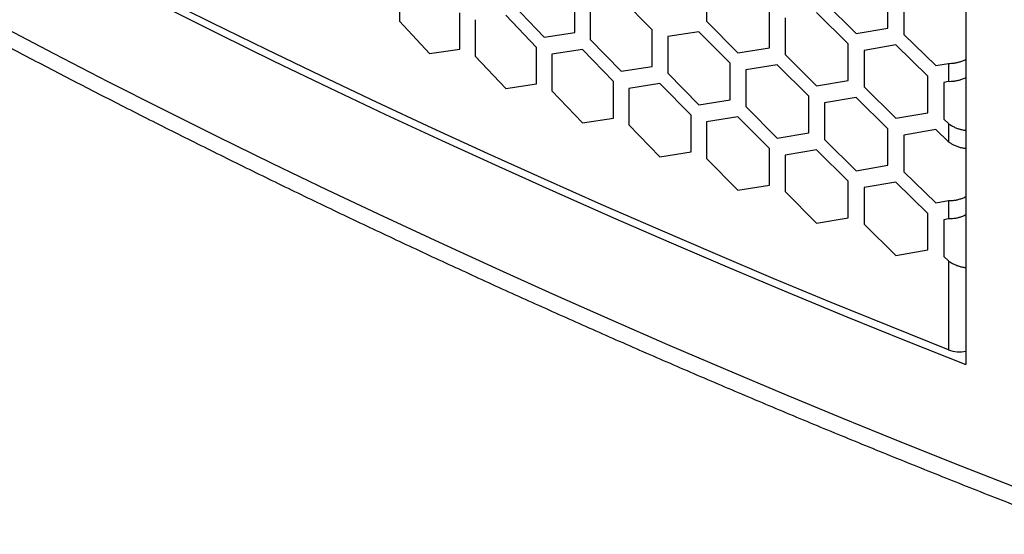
# Model space of a CAD drawing. Header units: millimetres. Extents: x 16448 to 19047, y 3049 to 4868.
# Tile 18 of 41: x 18468 to 18592, y 3754 to 3819. Entities that reach past the tile are written whole.
import ezdxf

# ---------------------------------------------------------------- set-up
doc = ezdxf.new("R2010")
doc.units = ezdxf.units.MM
doc.layers.add('1', color=7, linetype='Continuous')
doc.layers.add('5', color=251, linetype='Continuous')

msp = doc.modelspace()

# ---------------------------------------------------------------- linework, layer by layer
at = {"layer": '1'}
msp.add_line((18586.721, 4355.068), (18586.721, 3775.683), dxfattribs=at)
at = {"layer": '1', "flags": 128}
for points in [[(18466.025, 3830.95), (18472.745, 3827.434), (18479.516, 3823.951), (18486.335, 3820.499), (18493.204, 3817.08), (18500.121, 3813.694), (18507.085, 3810.34), (18514.097, 3807.02), (18521.156, 3803.733), (18528.262, 3800.479), (18535.413, 3797.259), (18542.61, 3794.073), (18549.852, 3790.922), (18557.139, 3787.804), (18564.47, 3784.722), (18571.844, 3781.674), (18579.261, 3778.661), (18586.721, 3775.683)], [(18465.889, 3818.124), (18472.584, 3814.621), (18479.329, 3811.149), (18486.122, 3807.709), (18492.963, 3804.302), (18499.853, 3800.927), (18506.79, 3797.584), (18513.775, 3794.274), (18520.805, 3790.998), (18527.882, 3787.754), (18535.005, 3784.544), (18542.173, 3781.368), (18549.386, 3778.226), (18556.643, 3775.118), (18563.943, 3772.044), (18571.287, 3769.005), (18578.674, 3766), (18586.103, 3763.03), (18593.573, 3760.096)]]:
    msp.add_lwpolyline(points, dxfattribs=at)
at = {"layer": '1'}
msp.add_open_spline([(18291.162, 3934.088), (18291.989, 3933.369), (18294.388, 3931.285), (18298.398, 3927.853), (18303.21, 3923.798), (18308.077, 3919.766), (18312.996, 3915.755), (18317.968, 3911.766), (18322.993, 3907.8), (18328.071, 3903.857), (18333.2, 3899.936), (18338.381, 3896.039), (18343.613, 3892.165), (18348.897, 3888.314), (18354.231, 3884.487), (18359.616, 3880.684), (18365.051, 3876.906), (18370.535, 3873.152), (18376.069, 3869.422), (18381.652, 3865.718), (18387.284, 3862.038), (18392.965, 3858.384), (18398.693, 3854.755), (18404.47, 3851.153), (18410.294, 3847.576), (18416.165, 3844.025), (18422.082, 3840.5), (18428.046, 3837.002), (18434.057, 3833.531), (18440.112, 3830.087), (18446.213, 3826.67), (18452.36, 3823.281), (18458.55, 3819.918), (18464.785, 3816.584), (18471.064, 3813.278), (18477.386, 3809.999), (18483.752, 3806.749), (18490.16, 3803.528), (18496.611, 3800.335), (18503.103, 3797.171), (18509.637, 3794.037), (18516.213, 3790.931), (18522.829, 3787.855), (18529.486, 3784.808), (18536.182, 3781.791), (18542.919, 3778.804), (18549.694, 3775.848), (18556.509, 3772.921), (18563.362, 3770.025), (18570.253, 3767.16), (18577.181, 3764.325), (18584.147, 3761.521), (18591.15, 3758.749), (18597.195, 3756.394), (18600.911, 3754.968), (18602.27, 3754.446)], degree=3, knots=[0, 0, 0, 0, 0.0101116, 0.0293023, 0.0484932, 0.0676845, 0.0868763, 0.1060683, 0.1252607, 0.1444534, 0.1636463, 0.1828395, 0.2020329, 0.2212264, 0.2404201, 0.259614, 0.2788079, 0.298002, 0.3171961, 0.3363903, 0.3555845, 0.3747787, 0.3939729, 0.4131671, 0.4323613, 0.4515554, 0.4707495, 0.4899434, 0.5091373, 0.5283311, 0.5475248, 0.5667184, 0.5859118, 0.6051051, 0.6242983, 0.6434913, 0.6626842, 0.6818769, 0.7010694, 0.7202618, 0.7394539, 0.7586459, 0.7778377, 0.7970293, 0.8162207, 0.8354119, 0.8546029, 0.8737937, 0.8929843, 0.9121747, 0.9313649, 0.9505549, 0.9697446, 0.9889341, 1, 1, 1, 1], dxfattribs=at)
at = {"layer": '5'}
for p, q in [((18515.822, 3823.257), (18515.822, 3818.675)), ((18554.278, 3823.251), (18554.278, 3818.669)), ((18537.774, 3817.263), (18537.774, 3821.845)), ((18547.454, 3817.597), (18543.572, 3821.58)), ((18576.971, 3817.824), (18576.971, 3822.406)), ((18578.963, 3821.601), (18578.963, 3817.019)), ((18530.089, 3820.706), (18533.925, 3816.689)), ((18539.704, 3820.991), (18539.704, 3816.409)), ((18569.031, 3821.069), (18572.994, 3817.15)), ((18523.408, 3815.159), (18523.408, 3819.741)), ((18525.313, 3818.868), (18525.313, 3814.286)), ((18532.965, 3815.401), (18529.132, 3819.421)), ((18562.124, 3815.349), (18562.124, 3819.931)), ((18564.093, 3819.108), (18564.093, 3814.525)), ((18572.002, 3815.838), (18568.042, 3819.759)), ((18515.822, 3818.675), (18519.608, 3814.621)), ((18554.278, 3818.669), (18558.194, 3814.713)), ((18572.994, 3817.15), (18576.971, 3817.824)), ((18533.925, 3816.689), (18537.774, 3817.263)), ((18539.704, 3816.409), (18543.572, 3812.415)), ((18547.454, 3813.014), (18547.454, 3817.597)), ((18553.301, 3817.368), (18549.4, 3816.754)), ((18549.4, 3816.754), (18549.4, 3812.172)), ((18557.214, 3813.41), (18553.301, 3817.368)), ((18578.963, 3817.019), (18582.958, 3813.126)), ((18519.608, 3814.621), (18523.408, 3815.159)), ((18532.965, 3810.819), (18532.965, 3815.401)), ((18558.194, 3814.713), (18562.124, 3815.349)), ((18572.002, 3811.255), (18572.002, 3815.838)), ((18577.967, 3815.703), (18573.987, 3815.027)), ((18581.958, 3811.807), (18577.967, 3815.703)), ((18525.313, 3814.286), (18529.132, 3810.256)), ((18538.739, 3815.117), (18534.886, 3814.54)), ((18534.886, 3814.54), (18534.886, 3809.958)), ((18542.604, 3811.122), (18538.739, 3815.117)), ((18564.093, 3814.525), (18568.042, 3810.594)), ((18573.987, 3815.027), (18573.987, 3810.444)), ((18543.572, 3812.415), (18547.454, 3813.014)), ((18557.214, 3808.827), (18557.214, 3813.41)), ((18563.108, 3813.218), (18559.176, 3812.58)), ((18567.053, 3809.285), (18563.108, 3813.218)), ((18582.958, 3813.126), (18584.543, 3813.402)), ((18584.543, 3813.402), (18584.543, 3811.11)), ((18549.4, 3812.172), (18553.301, 3808.204)), ((18559.176, 3812.58), (18559.176, 3807.997)), ((18581.958, 3807.225), (18581.958, 3811.807)), ((18529.132, 3810.256), (18532.965, 3810.819)), ((18542.604, 3806.539), (18542.604, 3811.122)), ((18548.426, 3810.875), (18544.542, 3810.273)), ((18544.542, 3810.273), (18544.542, 3805.691)), ((18552.324, 3806.904), (18548.426, 3810.875)), ((18568.042, 3810.594), (18572.002, 3811.255)), ((18573.987, 3810.444), (18577.967, 3806.538)), ((18584.543, 3811.11), (18583.958, 3811.009)), ((18583.958, 3811.009), (18583.958, 3806.426)), ((18534.886, 3809.958), (18538.739, 3805.953)), ((18567.053, 3804.703), (18567.053, 3809.285)), ((18572.994, 3809.131), (18569.031, 3808.467)), ((18576.971, 3805.223), (18572.994, 3809.131)), ((18553.301, 3808.204), (18557.214, 3808.827)), ((18559.176, 3807.997), (18563.108, 3804.054)), ((18569.031, 3808.467), (18569.031, 3803.885)), ((18538.739, 3805.953), (18542.604, 3806.539)), ((18552.324, 3802.321), (18552.324, 3806.904)), ((18558.194, 3806.694), (18554.278, 3806.067)), ((18562.124, 3802.748), (18558.194, 3806.694)), ((18577.967, 3806.538), (18581.958, 3807.225)), ((18544.542, 3805.691), (18548.426, 3801.71)), ((18554.278, 3806.067), (18554.278, 3801.485)), ((18583.958, 3806.426), (18584.543, 3805.859)), ((18584.543, 3805.859), (18584.543, 3803.568)), ((18563.108, 3804.054), (18567.053, 3804.703)), ((18576.971, 3800.64), (18576.971, 3805.223)), ((18582.958, 3805.107), (18578.963, 3804.418)), ((18578.963, 3804.418), (18578.963, 3799.836)), ((18584.543, 3803.568), (18582.958, 3805.107)), ((18569.031, 3803.885), (18572.994, 3799.967)), ((18548.426, 3801.71), (18552.324, 3802.321)), ((18562.124, 3798.165), (18562.124, 3802.748)), ((18568.042, 3802.575), (18564.093, 3801.924)), ((18564.093, 3801.924), (18564.093, 3797.342)), ((18572.002, 3798.654), (18568.042, 3802.575)), ((18554.278, 3801.485), (18558.194, 3797.529)), ((18572.994, 3799.967), (18576.971, 3800.64)), ((18578.963, 3799.836), (18582.958, 3795.942)), ((18558.194, 3797.529), (18562.124, 3798.165)), ((18572.002, 3794.072), (18572.002, 3798.654)), ((18577.967, 3798.519), (18573.987, 3797.843)), ((18581.958, 3794.623), (18577.967, 3798.519)), ((18564.093, 3797.342), (18568.042, 3793.411)), ((18573.987, 3797.843), (18573.987, 3793.261)), ((18582.958, 3795.942), (18584.543, 3796.218)), ((18584.543, 3796.218), (18584.543, 3793.927)), ((18581.958, 3790.041), (18581.958, 3794.623)), ((18568.042, 3793.411), (18572.002, 3794.072)), ((18573.987, 3793.261), (18577.967, 3789.355)), ((18584.543, 3793.927), (18583.958, 3793.825)), ((18583.958, 3793.825), (18583.958, 3789.243)), ((18577.967, 3789.355), (18581.958, 3790.041)), ((18583.958, 3789.243), (18584.543, 3788.675)), ((18584.543, 3788.675), (18584.543, 3777.539))]:
    msp.add_line(p, q, dxfattribs=at)
at = {"layer": '5', "flags": 128}
msp.add_lwpolyline([(18584.543, 3777.539), (18577.192, 3780.488), (18569.883, 3783.471), (18562.615, 3786.489), (18555.39, 3789.54), (18548.208, 3792.625), (18541.069, 3795.743), (18533.975, 3798.895), (18526.925, 3802.079), (18519.919, 3805.297), (18512.96, 3808.547), (18506.046, 3811.83), (18499.178, 3815.144), (18492.357, 3818.491), (18485.583, 3821.87), (18478.856, 3825.28), (18472.178, 3828.721), (18465.548, 3832.194)], dxfattribs=at)
at = {"layer": '5'}
msp.add_arc((18585.927, 3781.238), 3.95, 249.49615, 281.58979, dxfattribs=at)
for points, knots in [([(18584.543, 3813.402), (18584.668, 3813.4), (18584.921, 3813.398), (18585.341, 3813.447), (18585.778, 3813.538), (18586.212, 3813.677), (18586.533, 3813.802), (18586.693, 3813.892), (18586.721, 3813.908)], [0, 0, 0, 0, 0.1918612, 0.3895092, 0.577817, 0.7715853, 0.9598902, 1, 1, 1, 1]), ([(18586.721, 3811.619), (18586.65, 3811.582), (18586.441, 3811.471), (18586.074, 3811.336), (18585.635, 3811.212), (18585.229, 3811.141), (18584.859, 3811.106), (18584.649, 3811.109), (18584.543, 3811.11)], [0, 0, 0, 0, 0.0994519, 0.293135, 0.481357, 0.6750369, 0.8358399, 1, 1, 1, 1]), ([(18584.543, 3805.859), (18584.668, 3805.772), (18584.921, 3805.595), (18585.341, 3805.385), (18585.778, 3805.216), (18586.212, 3805.098), (18586.533, 3805.035), (18586.693, 3805.023), (18586.721, 3805.021)], [0, 0, 0, 0, 0.1918612, 0.3895092, 0.577817, 0.7715853, 0.9598902, 1, 1, 1, 1]), ([(18586.721, 3802.731), (18586.65, 3802.738), (18586.441, 3802.759), (18586.074, 3802.84), (18585.635, 3802.974), (18585.229, 3803.146), (18584.859, 3803.344), (18584.649, 3803.492), (18584.543, 3803.568)], [0, 0, 0, 0, 0.0994519, 0.293135, 0.481357, 0.6750369, 0.8358399, 1, 1, 1, 1]), ([(18584.543, 3796.218), (18584.668, 3796.217), (18584.921, 3796.214), (18585.341, 3796.264), (18585.778, 3796.354), (18586.212, 3796.493), (18586.533, 3796.618), (18586.693, 3796.709), (18586.721, 3796.725)], [0, 0, 0, 0, 0.1918612, 0.3895092, 0.577817, 0.7715853, 0.9598902, 1, 1, 1, 1]), ([(18586.721, 3794.436), (18586.65, 3794.398), (18586.441, 3794.287), (18586.074, 3794.152), (18585.635, 3794.029), (18585.229, 3793.957), (18584.859, 3793.923), (18584.649, 3793.925), (18584.543, 3793.927)], [0, 0, 0, 0, 0.0994519, 0.293135, 0.481357, 0.6750369, 0.8358399, 1, 1, 1, 1]), ([(18584.543, 3788.675), (18584.668, 3788.588), (18584.921, 3788.411), (18585.341, 3788.201), (18585.778, 3788.032), (18586.212, 3787.915), (18586.533, 3787.851), (18586.693, 3787.839), (18586.721, 3787.837)], [0, 0, 0, 0, 0.1918612, 0.3895092, 0.577817, 0.7715853, 0.9598902, 1, 1, 1, 1])]:
    msp.add_open_spline(points, degree=3, knots=knots, dxfattribs=at)

doc.saveas('drawing.dxf')
